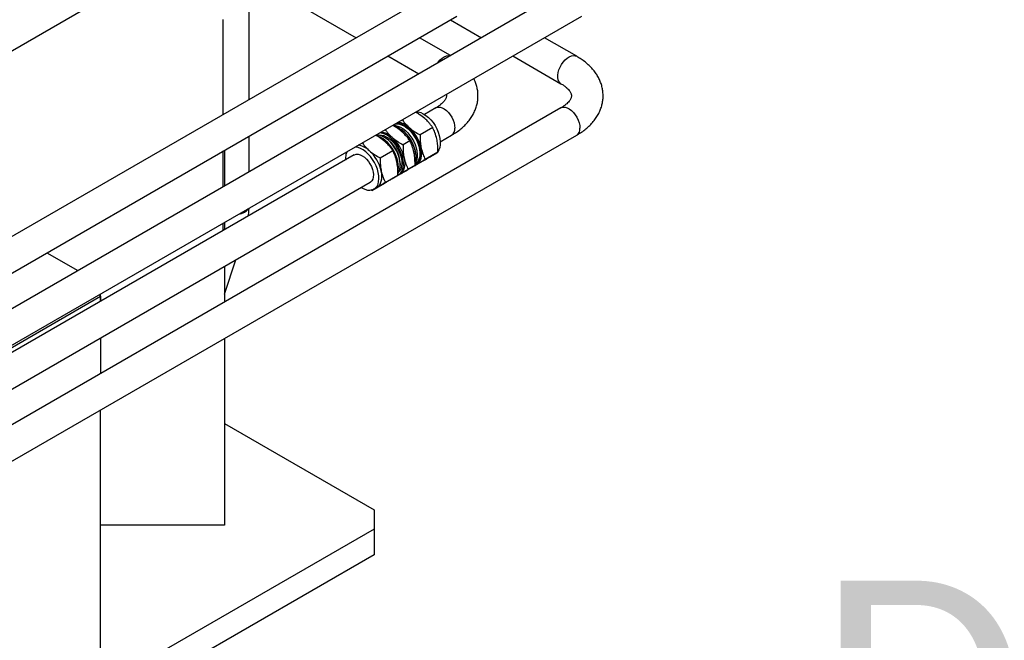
# Model space of a CAD drawing. Header units: millimetres. Extents: x 0 to 25230, y 0 to 17820.
# Tile 104 of 244: x 11294 to 11917, y 12236 to 12629. Entities that reach past the tile are written whole.
import ezdxf

# ---------------------------------------------------------------- set-up
doc = ezdxf.new("R2010")
doc.units = ezdxf.units.MM
doc.linetypes.add('SLD-Sólida', pattern=[0])
doc.layers.add('ATENÇÃO', color=1, linetype='SLD-Sólida')
doc.layers.add('REFERÊNCIAS', color=9, linetype='SLD-Sólida')
doc.styles.add('SLDTEXTSTYLE2', font='CALIBRI.TTF')

msp = doc.modelspace()

# ---------------------------------------------------------------- linework, layer by layer
at = {"color": 7, "linetype": 'SLD-Sólida', "lineweight": 25, "ltscale": 30}
for p, q in [((11404.99, 12676.01), (11506.69, 12617.3)), ((11560.31, 12648.26), (10942.23, 12291.45)), ((11639.51, 12648.26), (10981.83, 12268.59)), ((11438.84, 12578.13), (11438.84, 12642.49)), ((10952.23, 12274.13), (11570.31, 12630.93)), ((10991.83, 12251.27), (11649.51, 12630.93)), ((11566.29, 12628.61), (11585.89, 12617.3)), ((11566.29, 12605.99), (11546.69, 12617.3)), ((11646.25, 12605.55), (11625.89, 12617.3)), ((11526.69, 12605.75), (11546.29, 12594.44)), ((11605.89, 12605.75), (11636.25, 12588.22)), ((11636.25, 12572.89), (10941.94, 12172.07)), ((11557.06, 12572.89), (11549.92, 12568.77)), ((10952.96, 12155.34), (11646.25, 12555.57)), ((11438.84, 12532.41), (11438.84, 12555.04)), ((11555.11, 12560.41), (11547.1, 12555.78)), ((11559.92, 12551.45), (11567.06, 12555.57)), ((11525.04, 12553.91), (11524.51, 12554.22)), ((11540.63, 12552.05), (11536.3, 12549.55)), ((11505.44, 12543.09), (10990.89, 12246.05)), ((11521.82, 12541.19), (11529.83, 12545.81)), ((11558.39, 12544.89), (11550.38, 12540.26)), ((11554.97, 12542.82), (11556.83, 12543.89)), ((11534.61, 12536.72), (11534.61, 12537.34)), ((11543.91, 12536.53), (11539.58, 12534.03)), ((11549.81, 12539.74), (11541.8, 12535.12)), ((11545.15, 12537.15), (11543.12, 12535.92)), ((11544.46, 12536.75), (11545.07, 12537.1)), ((11525.1, 12525.67), (11533.11, 12530.29)), ((11535.33, 12531.38), (11531, 12528.89)), ((11534.34, 12530.91), (11532.32, 12529.69)), ((11533.5, 12530.42), (11534.27, 12530.87)), ((11540.5, 12534.46), (11541.27, 12534.91)), ((11542.36, 12535.46), (11541.8, 12535.12)), ((10952.96, 12201.05), (11515.44, 12525.77)), ((11516.52, 12520.53), (11524.53, 12525.15)), ((11529.69, 12528.23), (11530.31, 12528.58)), ((11531.56, 12529.23), (11531, 12528.89)), ((11516.52, 12520.53), (11515.87, 12520.9)), ((11517.94, 12521.44), (11519.8, 12522.51)), ((11423.22, 12454.86), (11430.46, 12476.71))]:
    msp.add_line(p, q, dxfattribs=at)
at = {"color": 7, "linetype": 'SLD-Sólida', "lineweight": 25, "ltscale": 30, "flags": 128}
for points in [[(11557.97, 12601.18), (11558.52, 12601.92), (11559.75, 12603.27), (11561.05, 12604.39), (11562.4, 12605.24), (11563.73, 12605.78), (11565, 12606.01), (11566.15, 12605.91)], [(11636.24, 12588.23), (11635.7, 12588.63), (11634.97, 12589.52), (11634.47, 12590.67), (11634.22, 12592.05), (11634.22, 12593.6), (11634.47, 12595.27), (11634.97, 12597), (11635.7, 12598.72), (11636.62, 12600.38), (11637.72, 12601.92), (11638.94, 12603.27), (11640.25, 12604.39), (11641.59, 12605.24), (11642.92, 12605.78), (11644.19, 12606.01), (11645.36, 12605.9), (11646.26, 12605.54)], [(11544.93, 12570.57), (11545.97, 12570.44), (11547.55, 12569.98), (11549.16, 12569.22), (11550.78, 12568.17), (11552.37, 12566.86), (11553.89, 12565.31), (11555.29, 12563.57), (11556.56, 12561.66), (11557.66, 12559.65), (11558.57, 12557.57), (11559.25, 12555.47), (11559.71, 12553.41), (11559.92, 12551.43), (11559.89, 12549.58), (11559.6, 12547.89)], [(11557.06, 12572.89), (11557.43, 12573.07), (11558.52, 12573.34), (11559.75, 12573.28), (11561.05, 12572.89), (11562.4, 12572.19), (11563.73, 12571.2), (11565, 12569.96), (11566.16, 12568.51), (11567.18, 12566.91), (11568.01, 12565.21), (11568.62, 12563.47), (11569, 12561.77), (11569.13, 12560.15)], [(11636.25, 12572.89), (11636.62, 12573.07), (11637.72, 12573.34), (11638.94, 12573.28), (11640.25, 12572.89), (11641.59, 12572.19), (11642.92, 12571.2), (11644.19, 12569.96), (11645.36, 12568.51), (11646.37, 12566.91), (11647.2, 12565.21), (11647.82, 12563.47), (11648.2, 12561.77), (11648.33, 12560.15)], [(11530.08, 12561.77), (11530.13, 12561.77), (11531.55, 12561.75), (11533.07, 12561.41), (11534.64, 12560.76), (11536.22, 12559.82), (11537.79, 12558.6), (11539.28, 12557.14), (11540.69, 12555.47), (11541.95, 12553.64), (11543.05, 12551.69), (11543.96, 12549.67), (11544.66, 12547.62), (11545.12, 12545.6), (11545.35, 12543.66), (11545.32, 12541.84), (11545.05, 12540.2)], [(11530.72, 12561.39), (11531.99, 12561), (11533.61, 12560.24), (11535.23, 12559.19), (11536.81, 12557.88), (11538.33, 12556.33), (11539.74, 12554.59), (11541.01, 12552.68), (11542.11, 12550.67), (11543.01, 12548.59), (11543.7, 12546.49), (11544.15, 12544.43), (11544.37, 12542.45), (11544.33, 12540.6), (11544.05, 12538.91)], [(11531.23, 12562.65), (11531.82, 12562.75), (11533.25, 12562.73), (11534.76, 12562.39), (11536.33, 12561.74), (11537.92, 12560.8), (11539.48, 12559.58), (11540.98, 12558.12), (11542.38, 12556.45), (11543.65, 12554.62), (11544.75, 12552.67), (11545.66, 12550.64), (11546.35, 12548.6), (11546.82, 12546.58), (11547.04, 12544.64), (11547.01, 12542.82), (11546.74, 12541.18)], [(11532.56, 12563.42), (11533.6, 12563.29), (11535.17, 12562.84), (11536.79, 12562.08), (11538.41, 12561.03), (11540, 12559.72), (11541.51, 12558.17), (11542.92, 12556.42), (11544.19, 12554.52), (11545.29, 12552.51), (11546.19, 12550.43), (11546.88, 12548.33), (11547.34, 12546.27), (11547.55, 12544.29), (11547.51, 12542.43), (11547.23, 12540.75)], [(11533.13, 12531.49), (11533.78, 12532.56), (11534.29, 12533.99), (11534.56, 12535.64), (11534.59, 12537.45), (11534.37, 12539.39), (11533.9, 12541.41), (11533.21, 12543.46), (11532.3, 12545.48), (11531.2, 12547.43), (11529.93, 12549.26), (11528.53, 12550.93), (11527.03, 12552.39), (11525.47, 12553.61), (11523.88, 12554.56), (11522.31, 12555.21), (11520.8, 12555.54), (11519.37, 12555.56), (11519.25, 12555.55)], [(11533.18, 12533.01), (11533.26, 12533.4), (11533.42, 12535.18), (11533.33, 12537.1), (11533, 12539.13), (11532.42, 12541.21), (11531.62, 12543.31), (11530.62, 12545.36), (11529.43, 12547.32), (11528.09, 12549.15), (11526.62, 12550.81), (11525.07, 12552.24), (11523.46, 12553.43), (11521.83, 12554.33), (11520.23, 12554.94), (11520.06, 12554.99)], [(11520.33, 12555.58), (11521.3, 12555.75), (11522.7, 12555.69), (11524.18, 12555.31), (11525.71, 12554.62), (11527.25, 12553.64), (11528.76, 12552.4), (11530.19, 12550.92), (11531.52, 12549.25), (11532.7, 12547.43), (11533.71, 12545.5), (11534.52, 12543.52), (11535.1, 12541.54), (11535.46, 12539.6), (11535.56, 12537.77), (11535.42, 12536.08), (11535.04, 12534.58), (11534.42, 12533.31), (11533.7, 12532.41)], [(11536.27, 12534.42), (11536.55, 12536.11), (11536.59, 12537.96), (11536.38, 12539.94), (11535.92, 12542), (11535.23, 12544.1), (11534.33, 12546.18), (11533.23, 12548.19), (11531.96, 12550.1), (11530.55, 12551.84), (11529.04, 12553.39), (11527.45, 12554.7), (11525.83, 12555.75), (11524.21, 12556.51), (11522.64, 12556.97), (11521.6, 12557.09)], [(11500.79, 12545.08), (11500.69, 12544.89), (11500.17, 12543.42)], [(11505.44, 12543.09), (11505.63, 12543.19), (11506.7, 12543.52), (11507.91, 12543.52), (11509.2, 12543.18), (11510.54, 12542.54), (11511.88, 12541.59), (11513.16, 12540.39), (11514.35, 12538.98), (11515.39, 12537.4), (11516.26, 12535.71), (11516.91, 12533.98), (11517.33, 12532.26), (11517.51, 12530.62), (11517.42, 12529.12), (11517.09, 12527.81), (11516.51, 12526.74), (11515.72, 12525.95), (11515.44, 12525.77)], [(11509.85, 12522.54), (11510.61, 12522.09), (11512.22, 12521.33), (11513.8, 12520.87), (11515.3, 12520.74), (11516.68, 12520.92), (11517.91, 12521.43), (11518.98, 12522.23), (11519.84, 12523.32), (11520.48, 12524.68), (11520.88, 12526.26), (11521.04, 12528.03), (11520.96, 12529.96), (11520.62, 12531.98), (11520.05, 12534.07), (11519.25, 12536.16), (11518.25, 12538.22), (11517.06, 12540.18), (11515.71, 12542.01), (11514.25, 12543.66), (11512.69, 12545.1), (11511.08, 12546.28), (11509.46, 12547.19), (11507.86, 12547.8), (11506.32, 12548.09), (11506.04, 12548.11)], [(11545.15, 12537.15), (11546.05, 12537.84), (11546.81, 12538.74), (11547.41, 12539.84), (11547.85, 12541.11), (11548.1, 12542.53), (11548.18, 12544.09), (11548.08, 12545.75), (11547.79, 12547.48)], [(11559.6, 12547.89), (11559.08, 12546.42), (11558.4, 12545.3)], [(11536.99, 12541.24), (11537.28, 12539.51), (11537.38, 12537.85), (11537.3, 12536.3), (11537.04, 12534.87), (11536.61, 12533.6), (11536.01, 12532.5), (11535.25, 12531.6), (11534.34, 12530.91)], [(11545.05, 12540.2), (11544.53, 12538.77), (11543.93, 12537.76)], [(11519.87, 12522.55), (11520.77, 12523.24), (11521.53, 12524.15), (11522.13, 12525.24), (11522.57, 12526.51), (11522.82, 12527.94), (11522.9, 12529.49), (11522.8, 12531.15), (11522.51, 12532.88)]]:
    msp.add_lwpolyline(points, dxfattribs=at)
at = {"color": 7, "linetype": 'SLD-Sólida', "lineweight": 25, "ltscale": 900}
for centre, radius, start, end in [((11531.87, 12551.95), 11.9, 45.41688, 83.68457), ((11521.07, 12545.71), 11.9, 45.41688, 83.68457), ((11523.49, 12541.96), 20.85, 4.12884, 55.86578), ((11523.76, 12542.11), 24.63, 12.58456, 48.04106), ((11564.34, 12559.55), 4.82, 304.24813, 7.06405), ((11643.54, 12559.55), 4.82, 304.24813, 7.06405), ((11506.59, 12537.36), 11.9, 45.41688, 83.68457), ((11514.01, 12536.49), 20.62, 2.34959, 57.64504), ((11512.95, 12535.88), 24.63, 12.58456, 48.04106), ((11512.43, 12540.52), 12.6, 166.71909, 183.00624), ((11498.48, 12527.52), 24.63, 12.58456, 48.04106), ((11541.34, 12541.9), 6, 295.18413, 348.98843), ((11541.02, 12542.31), 5.83, 301.8667, 348.75055), ((11530.47, 12535.51), 5.9, 291.65933, 349.3707), ((11429.72, 12518.04), 12.78, 281.3311, 298.94561), ((11432.94, 12512.47), 6.35, 297.87942, 326.64928)]:
    msp.add_arc(centre, radius, start, end, dxfattribs=at)
at = {"color": 7, "linetype": 'SLD-Sólida', "lineweight": 25, "ltscale": 30}
for points, knots in [([(11646.25, 12555.57), (11646.81, 12555.9), (11648.38, 12556.83), (11650.79, 12558.51), (11653.41, 12560.66), (11655.75, 12562.98), (11657.79, 12565.44), (11659.51, 12568.02), (11660.88, 12570.68), (11661.92, 12573.4), (11662.61, 12576.15), (11662.97, 12578.91), (11663, 12581.65), (11662.71, 12584.35), (11662.12, 12587.01), (11661.23, 12589.61), (11660.04, 12592.13), (11658.56, 12594.58), (11656.79, 12596.93), (11654.74, 12599.19), (11652.4, 12601.33), (11649.82, 12603.31), (11647.72, 12604.69), (11646.51, 12605.4), (11646.25, 12605.55)], [0, 0, 0, 0, 0.0283348, 0.080508, 0.1326572, 0.1843701, 0.2353177, 0.2852125, 0.333886, 0.3813255, 0.4276588, 0.4731129, 0.5179716, 0.5625453, 0.6070612, 0.651827, 0.6971403, 0.7432585, 0.7903723, 0.8385757, 0.8878423, 0.9380254, 0.9870962, 1, 1, 1, 1]), ([(11567.06, 12555.57), (11567.61, 12555.9), (11569.18, 12556.83), (11571.6, 12558.51), (11574.22, 12560.66), (11576.56, 12562.98), (11578.6, 12565.44), (11580.31, 12568.02), (11581.69, 12570.68), (11582.72, 12573.4), (11583.41, 12576.15), (11583.77, 12578.91), (11583.8, 12581.65), (11583.52, 12584.36), (11582.92, 12587.01), (11582.13, 12589.39), (11581.41, 12590.83), (11581.11, 12591.45)], [0, 0, 0, 0, 0.041336, 0.117448, 0.193525, 0.268965, 0.34329, 0.416078, 0.487085, 0.556291, 0.623884, 0.690194, 0.755635, 0.820661, 0.885602, 0.950908, 1, 1, 1, 1]), ([(11636.25, 12588.22), (11636.57, 12588.04), (11637.49, 12587.49), (11638.81, 12586.57), (11640.12, 12585.47), (11641.16, 12584.41), (11641.93, 12583.42), (11642.46, 12582.53), (11642.79, 12581.74), (11642.96, 12581.03), (11642.99, 12580.38), (11642.88, 12579.69), (11642.61, 12578.91), (11642.16, 12578.06), (11641.49, 12577.1), (11640.55, 12576.05), (11639.31, 12574.94), (11637.89, 12573.88), (11636.77, 12573.2), (11636.25, 12572.89)], [0, 0, 0, 0, 0.029997, 0.086877, 0.143477, 0.200078, 0.257084, 0.315348, 0.37636, 0.442909, 0.521108, 0.597929, 0.66194, 0.720626, 0.776412, 0.835497, 0.893078, 0.950166, 1, 1, 1, 1]), ([(11563.66, 12581.38), (11563.69, 12581.28), (11563.79, 12580.9), (11563.79, 12580.38), (11563.69, 12579.69), (11563.42, 12578.91), (11562.97, 12578.06), (11562.29, 12577.1), (11561.36, 12576.05), (11560.12, 12574.94), (11558.69, 12573.88), (11557.58, 12573.2), (11557.06, 12572.89)], [0, 0, 0, 0, 0.047671, 0.181349, 0.312673, 0.422098, 0.52242, 0.617784, 0.718788, 0.81722, 0.91481, 1, 1, 1, 1]), ([(11550.12, 12566.14), (11549, 12567.05), (11547.19, 12568.52), (11545.07, 12569.72), (11544.26, 12570.18)], [0, 0, 0, 0, 0.622419, 1, 1, 1, 1]), ([(11535.64, 12557.78), (11534.52, 12558.7), (11532.71, 12560.16), (11530.59, 12561.37), (11529.79, 12561.82)], [0, 0, 0, 0, 0.6224191, 1, 1, 1, 1]), ([(11535.85, 12565.32), (11536.07, 12564.99), (11536.7, 12564.11), (11538.08, 12562.44), (11539.42, 12561.18), (11540.22, 12560.43)], [0, 0, 0, 0, 0.189003, 0.513714, 1, 1, 1, 1]), ([(11555.11, 12560.41), (11554.68, 12561.01), (11553.87, 12562.18), (11552.26, 12564.13), (11550.93, 12565.39), (11550.12, 12566.14)], [0, 0, 0, 0, 0.303074, 0.582113, 1, 1, 1, 1]), ([(11524.84, 12551.55), (11523.72, 12552.46), (11521.91, 12553.93), (11519.79, 12555.13), (11518.98, 12555.59)], [0, 0, 0, 0, 0.622419, 1, 1, 1, 1]), ([(11525.04, 12559.08), (11525.27, 12558.76), (11525.9, 12557.87), (11527.28, 12556.2), (11528.62, 12554.95), (11529.42, 12554.19)], [0, 0, 0, 0, 0.1890028, 0.5137143, 1, 1, 1, 1]), ([(11540.63, 12552.05), (11540.2, 12552.66), (11539.39, 12553.82), (11537.79, 12555.77), (11536.45, 12557.03), (11535.64, 12557.78)], [0, 0, 0, 0, 0.303074, 0.582113, 1, 1, 1, 1]), ([(11540.22, 12560.43), (11541.35, 12559.52), (11543.47, 12557.82), (11545.95, 12556.43), (11547.1, 12555.78)], [0, 0, 0, 0, 0.535251, 1, 1, 1, 1]), ([(11547.1, 12555.78), (11547.1, 12554.92), (11547.1, 12553.26), (11547.27, 12550.46), (11547.6, 12548.6), (11547.79, 12547.48)], [0, 0, 0, 0, 0.303074, 0.582113, 1, 1, 1, 1]), ([(11557.69, 12553.19), (11557.34, 12554.57), (11556.68, 12557.14), (11555.6, 12559.37), (11555.11, 12560.41)], [0, 0, 0, 0, 0.535251, 1, 1, 1, 1]), ([(11510.57, 12550.73), (11510.8, 12550.4), (11511.42, 12549.52), (11512.81, 12547.85), (11514.14, 12546.59), (11514.94, 12545.83)], [0, 0, 0, 0, 0.189003, 0.513714, 1, 1, 1, 1]), ([(11529.83, 12545.81), (11529.4, 12546.42), (11528.59, 12547.59), (11526.99, 12549.53), (11525.65, 12550.79), (11524.84, 12551.55)], [0, 0, 0, 0, 0.303074, 0.582113, 1, 1, 1, 1]), ([(11529.42, 12554.19), (11530.55, 12553.28), (11532.67, 12551.58), (11535.15, 12550.19), (11536.3, 12549.55)], [0, 0, 0, 0, 0.535251, 1, 1, 1, 1]), ([(11536.3, 12549.55), (11536.3, 12548.69), (11536.3, 12547.03), (11536.47, 12544.23), (11536.8, 12542.36), (11536.99, 12541.24)], [0, 0, 0, 0, 0.303074, 0.582113, 1, 1, 1, 1]), ([(11543.22, 12544.83), (11542.86, 12546.21), (11542.2, 12548.78), (11541.13, 12551.01), (11540.63, 12552.05)], [0, 0, 0, 0, 0.535251, 1, 1, 1, 1]), ([(11558.39, 12544.89), (11558.39, 12545.75), (11558.39, 12547.4), (11558.22, 12550.21), (11557.89, 12552.07), (11557.69, 12553.19)], [0, 0, 0, 0, 0.303074, 0.582113, 1, 1, 1, 1]), ([(11514.94, 12545.83), (11516.08, 12544.92), (11518.19, 12543.23), (11520.67, 12541.84), (11521.82, 12541.19)], [0, 0, 0, 0, 0.535251, 1, 1, 1, 1]), ([(11532.41, 12538.6), (11532.06, 12539.97), (11531.4, 12542.54), (11530.33, 12544.77), (11529.83, 12545.81)], [0, 0, 0, 0, 0.535251, 1, 1, 1, 1]), ([(11543.91, 12536.53), (11543.91, 12537.39), (11543.91, 12539.05), (11543.74, 12541.85), (11543.41, 12543.72), (11543.22, 12544.83)], [0, 0, 0, 0, 0.303074, 0.582113, 1, 1, 1, 1]), ([(11547.79, 12547.48), (11548.15, 12546.1), (11548.81, 12543.53), (11549.88, 12541.3), (11550.38, 12540.26)], [0, 0, 0, 0, 0.535251, 1, 1, 1, 1]), ([(11549.81, 12539.74), (11550.4, 12540.09), (11551.53, 12540.76), (11553.33, 12541.84), (11554.4, 12542.48), (11555.05, 12542.86)], [0, 0, 0, 0, 0.303074, 0.582113, 1, 1, 1, 1]), ([(11555.05, 12542.86), (11555.77, 12543.29), (11557.12, 12544.11), (11557.98, 12544.64), (11558.39, 12544.89)], [0, 0, 0, 0, 0.535251, 1, 1, 1, 1]), ([(11521.82, 12541.19), (11521.82, 12540.33), (11521.82, 12538.67), (11521.99, 12535.87), (11522.32, 12534), (11522.51, 12532.88)], [0, 0, 0, 0, 0.303074, 0.582113, 1, 1, 1, 1]), ([(11533.11, 12530.29), (11533.11, 12531.15), (11533.11, 12532.81), (11532.94, 12535.62), (11532.61, 12537.48), (11532.41, 12538.6)], [0, 0, 0, 0, 0.303074, 0.582113, 1, 1, 1, 1]), ([(11536.99, 12541.24), (11537.35, 12539.87), (11538.01, 12537.3), (11539.08, 12535.07), (11539.58, 12534.03)], [0, 0, 0, 0, 0.535251, 1, 1, 1, 1]), ([(11540.57, 12534.5), (11541.29, 12534.94), (11542.64, 12535.75), (11543.51, 12536.28), (11543.91, 12536.53)], [0, 0, 0, 0, 0.535251, 1, 1, 1, 1]), ([(11550.38, 12540.26), (11549.79, 12539.92), (11548.67, 12539.25), (11546.86, 12538.17), (11545.79, 12537.53), (11545.15, 12537.15)], [0, 0, 0, 0, 0.303074, 0.582113, 1, 1, 1, 1]), ([(11522.51, 12532.88), (11522.87, 12531.51), (11523.53, 12528.94), (11524.6, 12526.71), (11525.1, 12525.67)], [0, 0, 0, 0, 0.535251, 1, 1, 1, 1]), ([(11529.77, 12528.27), (11530.49, 12528.7), (11531.84, 12529.51), (11532.7, 12530.04), (11533.11, 12530.29)], [0, 0, 0, 0, 0.535251, 1, 1, 1, 1]), ([(11539.58, 12534.03), (11538.99, 12533.68), (11537.86, 12533.01), (11536.06, 12531.94), (11534.99, 12531.29), (11534.34, 12530.91)], [0, 0, 0, 0, 0.303074, 0.582113, 1, 1, 1, 1]), ([(11535.33, 12531.38), (11535.92, 12531.73), (11537.05, 12532.4), (11538.85, 12533.48), (11539.92, 12534.12), (11540.57, 12534.5)], [0, 0, 0, 0, 0.303074, 0.582113, 1, 1, 1, 1]), ([(11525.1, 12525.67), (11524.52, 12525.32), (11523.39, 12524.65), (11521.58, 12523.58), (11520.51, 12522.94), (11519.87, 12522.55)], [0, 0, 0, 0, 0.303074, 0.582113, 1, 1, 1, 1]), ([(11524.53, 12525.15), (11525.12, 12525.5), (11526.25, 12526.17), (11528.05, 12527.24), (11529.12, 12527.88), (11529.77, 12528.27)], [0, 0, 0, 0, 0.303074, 0.582113, 1, 1, 1, 1]), ([(11519.87, 12522.55), (11519.14, 12522.12), (11517.8, 12521.31), (11516.93, 12520.78), (11516.52, 12520.53)], [0, 0, 0, 0, 0.5352511, 1, 1, 1, 1]), ([(11438.39, 12504.38), (11438.44, 12504.69), (11438.66, 12506.22), (11438.78, 12507.86), (11438.8, 12509.17), (11438.81, 12509.3)], [0, 0, 0, 0, 0.182353, 0.922196, 1, 1, 1, 1])]:
    msp.add_open_spline(points, degree=3, knots=knots, dxfattribs=at)
at = {"layer": 'REFERÊNCIAS', "linetype": 'SLD-Sólida', "lineweight": 25, "ltscale": 30}
for p, q in [((11528.12, 12747.09), (11170.32, 12540.54)), ((11422.48, 12568.68), (11422.48, 12628.93)), ((11422.48, 12522.97), (11422.48, 12545.59)), ((11423.22, 12546.02), (11423.22, 12523.4)), ((11422.48, 12495.2), (11422.48, 12499.87)), ((11423.22, 12500.3), (11423.22, 12495.63)), ((11310.81, 12481.13), (11330.41, 12469.82)), ((11310.81, 12481.13), (11330.41, 12469.82)), ((11423.22, 12472.53), (11423.22, 12449.91)), ((11344.69, 12453.4), (10991.82, 12249.69)), ((11344.01, 12454.58), (11344.69, 12453.4)), ((11344.69, 12450.29), (11344.69, 12454.97)), ((11344.69, 12453.4), (11344.69, 12450.29)), ((11344.69, 12427.2), (11344.69, 12404.57)), ((11423.22, 12426.81), (11423.22, 12308.61)), ((11344.69, 11495.6), (11344.69, 12381.48)), ((11423.22, 12373.13), (11517.94, 12318.45)), ((11517.94, 12318.45), (11517.94, 12306.2)), ((11423.22, 12308.61), (11344.69, 12308.61)), ((11517.94, 12306.2), (11358.84, 12214.36)), ((11517.94, 12306.2), (11517.94, 12289.87)), ((11517.94, 12289.87), (11358.84, 12198.03))]:
    msp.add_line(p, q, dxfattribs=at)

# ---------------------------------------------------------------- texts
at = {"layer": 'ATENÇÃO', "ltscale": 30, "insert": (11798.92, 12273.52), "char_height": 137.58, "attachment_point": 1, "style": 'SLDTEXTSTYLE2'}
msp.add_mtext('D', dxfattribs=at)

doc.saveas('drawing.dxf')
